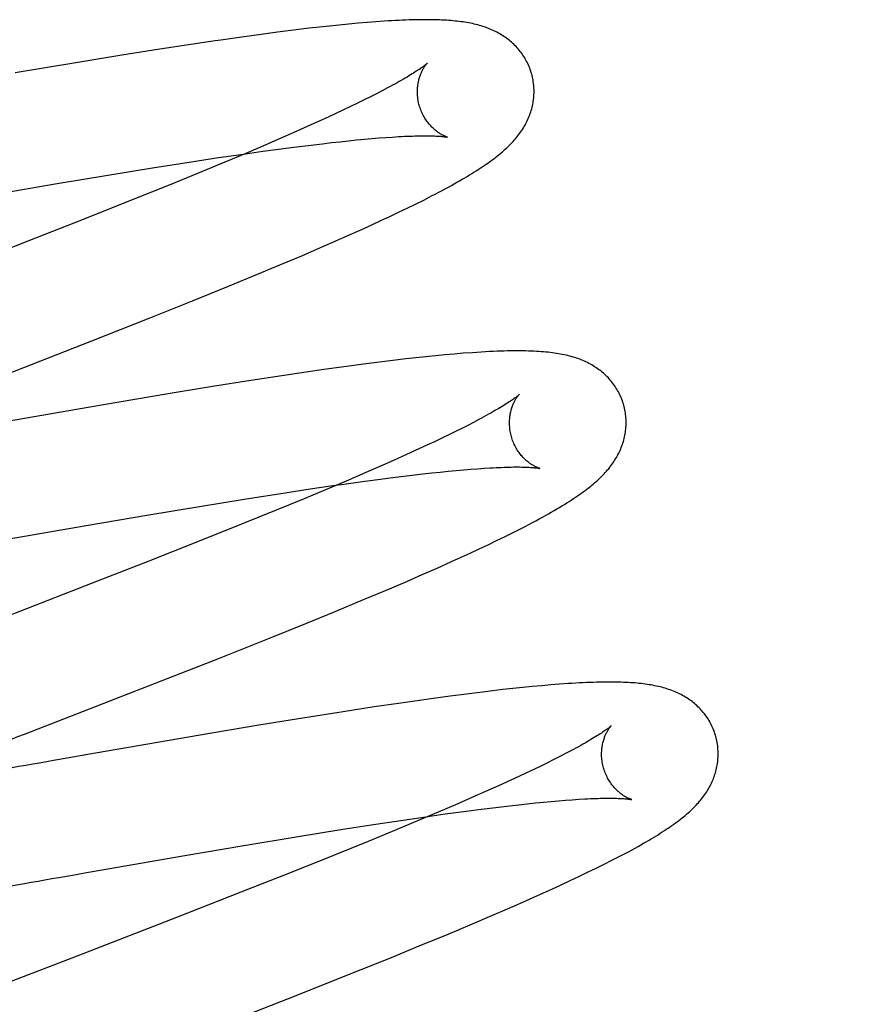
# Model space of a CAD drawing. Header units: inches. Extents: x 0 to 184, y 0 to 119.
# Tile 19 of 114: x 92.984 to 93.129, y 43.355 to 43.524. Entities that reach past the tile are written whole.
import ezdxf

# ---------------------------------------------------------------- set-up
doc = ezdxf.new("R2010")
doc.units = ezdxf.units.IN
doc.header["$LTSCALE"] = 10.121375
doc.header["$MEASUREMENT"] = 0
doc.linetypes.add('HIDDEN', pattern=[0.2, 0.1, -0.1])
doc.layers.add('DEFAULT_2', color=8, linetype='HIDDEN')

msp = doc.modelspace()

# ---------------------------------------------------------------- linework, layer by layer
at = {"layer": 'DEFAULT_2', "color": 8, "linetype": 'HIDDEN'}
for p, q in [((93.03338, 43.52229), (93.0307, 43.52197)), ((93.03512, 43.52249), (93.03338, 43.52229)), ((93.03683, 43.52268), (93.03512, 43.52249)), ((93.0385, 43.52285), (93.03683, 43.52268)), ((93.04013, 43.52301), (93.0385, 43.52285)), ((93.04175, 43.52316), (93.04013, 43.52301)), ((93.04332, 43.52329), (93.04175, 43.52316)), ((93.04482, 43.52341), (93.04332, 43.52329)), ((93.02221, 43.52085), (93.01823, 43.52028)), ((93.02511, 43.52125), (93.02221, 43.52085)), ((93.02795, 43.52162), (93.02511, 43.52125)), ((93.0307, 43.52197), (93.02795, 43.52162)), ((93.00778, 43.51871), (93.00122, 43.51768)), ((93.01309, 43.51953), (93.00778, 43.51871)), ((93.00122, 43.51768), (92.99334, 43.51639)), ((92.99334, 43.51639), (92.98293, 43.51464)), ((93.0468, 43.51206), (93.04589, 43.51158)), ((93.04389, 43.51055), (93.04281, 43.51001)), ((93.04492, 43.51108), (93.04389, 43.51055)), ((93.04589, 43.51158), (93.04492, 43.51108)), ((93.04048, 43.50888), (93.03924, 43.50829)), ((93.04167, 43.50946), (93.04048, 43.50888)), ((93.04281, 43.51001), (93.04167, 43.50946)), ((93.03661, 43.50706), (93.03521, 43.50642)), ((93.03795, 43.50768), (93.03661, 43.50706)), ((93.03924, 43.50829), (93.03795, 43.50768)), ((93.03304, 43.50544), (93.03076, 43.50442)), ((93.03521, 43.50642), (93.03304, 43.50544)), ((93.03076, 43.50442), (93.02838, 43.50338)), ((93.04412, 43.50339), (93.04535, 43.50349)), ((93.04535, 43.50349), (93.04652, 43.50358)), ((93.04652, 43.50358), (93.04764, 43.50365)), ((93.02591, 43.50231), (93.02248, 43.50085)), ((93.02838, 43.50338), (93.02591, 43.50231)), ((93.02812, 43.50157), (93.03072, 43.50191)), ((93.03072, 43.50191), (93.03322, 43.50222)), ((93.03322, 43.50222), (93.03563, 43.50251)), ((93.03563, 43.50251), (93.03717, 43.50269)), ((93.03717, 43.50269), (93.03866, 43.50285)), ((93.03866, 43.50285), (93.04011, 43.50301)), ((93.04011, 43.50301), (93.0415, 43.50315)), ((93.0415, 43.50315), (93.04284, 43.50327)), ((93.04284, 43.50327), (93.04412, 43.50339)), ((93.01278, 43.49935), (93.01782, 43.50011)), ((93.01782, 43.50011), (93.02169, 43.50067)), ((93.02248, 43.50085), (93.0189, 43.49934)), ((93.02169, 43.50067), (93.02542, 43.5012)), ((93.02542, 43.5012), (93.02812, 43.50157)), ((93.00649, 43.49836), (93.01278, 43.49935)), ((93.0189, 43.49934), (93.01423, 43.4974)), ((92.98982, 43.49562), (92.99886, 43.49713)), ((92.99886, 43.49713), (93.00649, 43.49836)), ((93.01423, 43.4974), (93.00937, 43.49541)), ((92.97938, 43.49384), (92.98982, 43.49562)), ((93.00937, 43.49541), (93.00331, 43.49297)), ((93.053, 43.49285), (93.05435, 43.49354)), ((93.00331, 43.49297), (92.99491, 43.48962)), ((93.05016, 43.49145), (93.05159, 43.49215)), ((93.05159, 43.49215), (93.053, 43.49285)), ((93.04568, 43.48932), (93.04721, 43.49004)), ((93.04721, 43.49004), (93.0487, 43.49075)), ((93.0487, 43.49075), (93.05016, 43.49145)), ((92.99491, 43.48962), (92.98514, 43.48578)), ((93.04249, 43.48786), (93.0441, 43.4886)), ((93.0441, 43.4886), (93.04568, 43.48932)), ((93.03744, 43.48562), (93.04, 43.48675)), ((93.04, 43.48675), (93.04249, 43.48786)), ((92.98514, 43.48578), (92.97178, 43.48058)), ((93.0348, 43.48447), (93.03744, 43.48562)), ((93.02836, 43.48172), (93.03209, 43.4833)), ((93.03209, 43.4833), (93.0348, 43.48447)), ((93.02451, 43.48011), (93.02836, 43.48172)), ((93.01954, 43.47807), (93.02451, 43.48011)), ((93.01338, 43.47556), (93.01954, 43.47807)), ((93.00595, 43.47259), (93.01338, 43.47556)), ((92.99611, 43.4687), (93.00595, 43.47259)), ((92.97818, 43.46171), (92.99611, 43.4687)), ((93.05823, 43.46643), (93.05664, 43.46629)), ((93.0598, 43.46656), (93.05823, 43.46643)), ((93.04266, 43.46469), (93.03979, 43.4643)), ((93.04545, 43.46505), (93.04266, 43.46469)), ((93.04816, 43.46538), (93.04545, 43.46505)), ((93.04993, 43.46559), (93.04816, 43.46538)), ((93.05166, 43.46578), (93.04993, 43.46559)), ((93.05336, 43.46596), (93.05166, 43.46578)), ((93.05502, 43.46613), (93.05336, 43.46596)), ((93.05664, 43.46629), (93.05502, 43.46613)), ((93.03283, 43.46332), (93.02869, 43.46271)), ((93.03586, 43.46376), (93.03283, 43.46332)), ((93.03979, 43.4643), (93.03586, 43.46376)), ((93.02336, 43.46189), (93.01677, 43.46085)), ((93.02869, 43.46271), (93.02336, 43.46189)), ((93.01677, 43.46085), (93.00886, 43.45955)), ((93.00886, 43.45955), (92.99842, 43.4578)), ((92.99842, 43.4578), (92.97827, 43.45432)), ((93.06155, 43.45472), (93.06057, 43.45421)), ((93.06247, 43.4552), (93.06155, 43.45472)), ((93.05844, 43.45314), (93.05729, 43.45258)), ((93.05953, 43.45369), (93.05844, 43.45314)), ((93.06057, 43.45421), (93.05953, 43.45369)), ((93.05484, 43.45141), (93.05353, 43.45079)), ((93.05609, 43.452), (93.05484, 43.45141)), ((93.05729, 43.45258), (93.05609, 43.452)), ((93.05218, 43.45017), (93.05005, 43.4492)), ((93.05353, 43.45079), (93.05218, 43.45017)), ((93.04783, 43.4482), (93.0455, 43.44717)), ((93.05005, 43.4492), (93.04783, 43.4482)), ((93.04307, 43.44611), (93.03969, 43.44466)), ((93.0455, 43.44717), (93.04307, 43.44611)), ((93.05438, 43.44605), (93.05582, 43.44621)), ((93.05582, 43.44621), (93.05721, 43.44635)), ((93.05721, 43.44635), (93.05855, 43.44647)), ((93.05855, 43.44647), (93.05984, 43.44659)), ((93.05984, 43.44659), (93.06107, 43.44669)), ((93.06107, 43.44669), (93.06225, 43.44678)), ((93.06225, 43.44678), (93.06336, 43.44686)), ((93.03969, 43.44466), (93.03616, 43.44317)), ((93.03929, 43.44414), (93.04294, 43.44464)), ((93.04294, 43.44464), (93.04557, 43.44499)), ((93.04557, 43.44499), (93.04811, 43.44532)), ((93.04811, 43.44532), (93.05055, 43.44562)), ((93.05055, 43.44562), (93.05288, 43.44589)), ((93.05288, 43.44589), (93.05438, 43.44605)), ((93.02849, 43.44254), (93.03353, 43.4433)), ((93.03616, 43.44317), (93.03249, 43.44163)), ((93.03353, 43.4433), (93.0374, 43.44387)), ((93.0374, 43.44387), (93.03929, 43.44414)), ((93.01458, 43.44032), (93.02221, 43.44156)), ((93.02221, 43.44156), (93.02849, 43.44254)), ((93.03249, 43.44163), (93.02771, 43.43966)), ((93.00555, 43.43882), (93.01458, 43.44032)), ((93.02771, 43.43966), (93.02174, 43.43724)), ((92.99511, 43.43704), (93.00555, 43.43882)), ((92.97977, 43.43437), (92.99511, 43.43704)), ((93.02174, 43.43724), (93.01449, 43.43433)), ((93.06836, 43.43585), (93.06973, 43.43654)), ((93.01449, 43.43433), (93.0059, 43.43094)), ((93.06405, 43.43374), (93.06551, 43.43444)), ((93.06551, 43.43444), (93.06695, 43.43514)), ((93.06695, 43.43514), (93.06836, 43.43585)), ((93.061, 43.43232), (93.06254, 43.43303)), ((93.06254, 43.43303), (93.06405, 43.43374)), ((93.0059, 43.43094), (92.99485, 43.42662)), ((93.0578, 43.43086), (93.05942, 43.43159)), ((93.05942, 43.43159), (93.061, 43.43232)), ((93.05274, 43.42861), (93.05531, 43.42974)), ((93.05531, 43.42974), (93.0578, 43.43086)), ((93.05009, 43.42746), (93.05274, 43.42861)), ((92.99485, 43.42662), (92.9769, 43.41966)), ((93.04268, 43.42432), (93.04645, 43.4259)), ((93.04645, 43.4259), (93.05009, 43.42746)), ((93.03781, 43.42229), (93.04268, 43.42432)), ((93.03277, 43.42023), (93.03781, 43.42229)), ((93.02654, 43.41772), (93.03277, 43.42023)), ((93.01797, 43.4143), (93.02654, 43.41772)), ((93.00583, 43.40953), (93.01797, 43.4143)), ((93.0683, 43.40908), (93.0666, 43.40889)), ((93.06998, 43.40926), (93.0683, 43.40908)), ((93.07163, 43.40942), (93.06998, 43.40926)), ((93.07326, 43.40957), (93.07163, 43.40942)), ((93.07482, 43.40971), (93.07326, 43.40957)), ((93.07632, 43.40982), (93.07482, 43.40971)), ((93.05464, 43.40738), (93.05268, 43.40711)), ((93.05753, 43.40777), (93.05464, 43.40738)), ((93.06034, 43.40814), (93.05753, 43.40777)), ((93.06308, 43.40848), (93.06034, 43.40814)), ((93.06486, 43.40869), (93.06308, 43.40848)), ((93.0666, 43.40889), (93.06486, 43.40869)), ((93.04453, 43.40592), (93.03922, 43.40511)), ((93.04866, 43.40654), (93.04453, 43.40592)), ((93.05268, 43.40711), (93.04866, 43.40654)), ((93.03265, 43.40407), (93.02476, 43.40278)), ((93.03922, 43.40511), (93.03265, 43.40407)), ((93.02476, 43.40278), (93.01434, 43.40103)), ((93.01434, 43.40103), (92.99542, 43.39776)), ((92.99186, 43.39714), (92.9895, 43.39673)), ((92.99542, 43.39776), (92.99186, 43.39714)), ((93.07636, 43.39742), (93.07532, 43.3969)), ((93.07734, 43.39793), (93.07636, 43.39742)), ((93.07826, 43.39841), (93.07734, 43.39793)), ((92.9895, 43.39673), (92.98713, 43.39631)), ((93.07308, 43.39579), (93.07188, 43.39521)), ((93.07423, 43.39635), (93.07308, 43.39579)), ((93.07532, 43.3969), (93.07423, 43.39635)), ((93.06932, 43.394), (93.06797, 43.39337)), ((93.07063, 43.39461), (93.06932, 43.394)), ((93.07188, 43.39521), (93.07063, 43.39461)), ((93.06584, 43.39241), (93.06361, 43.3914)), ((93.06797, 43.39337), (93.06584, 43.39241)), ((93.06128, 43.39037), (93.05886, 43.38932)), ((93.06361, 43.3914), (93.06128, 43.39037)), ((93.05886, 43.38932), (93.05548, 43.38787)), ((93.06286, 43.3884), (93.06535, 43.38871)), ((93.06535, 43.38871), (93.06773, 43.38899)), ((93.06773, 43.38899), (93.06926, 43.38916)), ((93.06926, 43.38916), (93.07073, 43.38932)), ((93.07073, 43.38932), (93.07216, 43.38947)), ((93.07216, 43.38947), (93.07354, 43.38961)), ((93.07354, 43.38961), (93.07486, 43.38973)), ((93.07486, 43.38973), (93.07612, 43.38984)), ((93.07612, 43.38984), (93.07734, 43.38994)), ((93.07734, 43.38994), (93.07849, 43.39002)), ((93.07849, 43.39002), (93.07958, 43.39009)), ((93.04906, 43.38647), (93.05295, 43.38704)), ((93.05548, 43.38787), (93.05195, 43.38637)), ((93.05761, 43.3877), (93.06028, 43.38806)), ((93.06028, 43.38806), (93.06286, 43.3884)), ((93.03877, 43.38489), (93.04401, 43.38571)), ((93.04401, 43.38571), (93.04906, 43.38647)), ((93.05195, 43.38637), (93.04827, 43.38484)), ((93.02214, 43.38216), (93.03116, 43.38366)), ((93.03116, 43.38366), (93.03877, 43.38489)), ((93.04827, 43.38484), (93.04349, 43.38287)), ((93.0117, 43.38039), (93.02214, 43.38216)), ((93.04349, 43.38287), (93.03752, 43.38044)), ((92.99753, 43.37793), (93.0117, 43.38039)), ((93.03752, 43.38044), (93.03026, 43.37753)), ((93.08528, 43.37963), (93.08652, 43.38026)), ((93.08257, 43.37827), (93.08397, 43.37896)), ((93.08397, 43.37896), (93.08528, 43.37963)), ((92.99042, 43.37668), (92.99279, 43.3771)), ((92.99279, 43.3771), (92.99516, 43.37751)), ((92.99516, 43.37751), (92.99753, 43.37793)), ((93.03026, 43.37753), (93.02167, 43.37414)), ((93.07812, 43.37614), (93.07963, 43.37685)), ((93.07963, 43.37685), (93.08112, 43.37757)), ((93.08112, 43.37757), (93.08257, 43.37827)), ((92.98219, 43.37524), (92.98453, 43.37565)), ((93.07498, 43.37469), (93.07657, 43.37542)), ((93.07657, 43.37542), (93.07812, 43.37614)), ((93.02167, 43.37414), (93.01062, 43.36982)), ((93.06999, 43.37246), (93.07253, 43.37359)), ((93.07253, 43.37359), (93.07498, 43.37469)), ((93.06738, 43.37132), (93.06999, 43.37246)), ((93.061, 43.36859), (93.0647, 43.37016)), ((93.0647, 43.37016), (93.06738, 43.37132)), ((93.01062, 43.36982), (92.99266, 43.36286)), ((93.05718, 43.36699), (93.061, 43.36859)), ((93.05225, 43.36495), (93.05718, 43.36699)), ((93.04717, 43.36287), (93.05225, 43.36495)), ((93.03981, 43.35991), (93.04717, 43.36287)), ((93.03114, 43.35647), (93.03981, 43.35991)), ((93.01665, 43.35081), (93.03114, 43.35647))]:
    msp.add_line(p, q, dxfattribs=at)
for points in [[(93.07152, 43.51445), (93.07145, 43.51468), (93.07137, 43.51494), (93.07128, 43.51521), (93.07118, 43.51547), (93.07108, 43.51573), (93.07097, 43.51598), (93.07085, 43.51624), (93.07073, 43.51649), (93.0706, 43.51673), (93.07046, 43.51697), (93.07033, 43.51721), (93.07018, 43.51745), (93.07003, 43.51768), (93.06987, 43.5179), (93.06971, 43.51813), (93.06955, 43.51834), (93.06937, 43.51856), (93.0692, 43.51877), (93.06902, 43.51897), (93.06884, 43.51917), (93.06865, 43.51936), (93.06846, 43.51955), (93.06826, 43.51974), (93.06806, 43.51992), (93.06786, 43.52009), (93.06765, 43.52026), (93.06744, 43.52043), (93.06722, 43.52059), (93.067, 43.52075), (93.06677, 43.5209), (93.06654, 43.52105), (93.0663, 43.5212), (93.06606, 43.52134), (93.06581, 43.52148), (93.06556, 43.52162), (93.06531, 43.52175), (93.06505, 43.52187), (93.06479, 43.52199), (93.06453, 43.52211), (93.06426, 43.52222), (93.06398, 43.52232), (93.06371, 43.52243), (93.06343, 43.52252), (93.06314, 43.52262), (93.06285, 43.52271), (93.06256, 43.52279), (93.06226, 43.52287), (93.06196, 43.52295), (93.06166, 43.52302), (93.06135, 43.52309), (93.06104, 43.52315), (93.06072, 43.52321), (93.0604, 43.52327), (93.06008, 43.52333), (93.05975, 43.52338), (93.05941, 43.52342), (93.05907, 43.52347), (93.05873, 43.52351), (93.05838, 43.52354), (93.05802, 43.52358), (93.05766, 43.52361), (93.05729, 43.52364), (93.05691, 43.52366), (93.05652, 43.52369), (93.05613, 43.52371), (93.05572, 43.52372), (93.05531, 43.52374), (93.05488, 43.52375), (93.05445, 43.52376), (93.054, 43.52377), (93.05354, 43.52377), (93.05307, 43.52377), (93.05259, 43.52377), (93.05209, 43.52376), (93.05158, 43.52375), (93.05106, 43.52374), (93.05052, 43.52372), (93.04996, 43.5237), (93.04938, 43.52368), (93.04879, 43.52365), (93.04818, 43.52362), (93.04755, 43.52359), (93.0469, 43.52355), (93.04622, 43.52351), (93.04482, 43.52341)], [(93.01823, 43.52028), (93.01722, 43.52014), (93.01309, 43.51953)], [(93.05359, 43.51629), (93.05358, 43.51628), (93.05357, 43.51627), (93.05354, 43.51624), (93.05351, 43.51622), (93.05347, 43.51618), (93.05342, 43.51614), (93.05336, 43.51609), (93.05329, 43.51603), (93.05321, 43.51597), (93.05312, 43.5159), (93.05302, 43.51582), (93.0529, 43.51573), (93.05278, 43.51564), (93.05264, 43.51554), (93.05248, 43.51543), (93.05232, 43.51531), (93.05213, 43.51519), (93.05194, 43.51506), (93.05173, 43.51492), (93.0515, 43.51477), (93.05127, 43.51462), (93.05101, 43.51446), (93.05074, 43.5143), (93.05046, 43.51412), (93.05016, 43.51394), (93.04985, 43.51376), (93.04952, 43.51357), (93.04917, 43.51337), (93.04882, 43.51316), (93.04844, 43.51295), (93.04805, 43.51274), (93.04765, 43.51252), (93.04723, 43.51229), (93.0468, 43.51206)], [(93.05225, 43.50909), (93.05219, 43.5093), (93.05213, 43.50954), (93.05208, 43.50979), (93.05204, 43.51003), (93.05201, 43.51027), (93.05198, 43.51051), (93.05196, 43.51075), (93.05194, 43.51099), (93.05193, 43.51122), (93.05193, 43.51145), (93.05193, 43.51168), (93.05194, 43.51191), (93.05196, 43.51213), (93.05198, 43.51234), (93.052, 43.51255), (93.05203, 43.51275), (93.05207, 43.51295), (93.05211, 43.51314), (93.05215, 43.51333), (93.05219, 43.51351), (93.05224, 43.51369), (93.05229, 43.51385), (93.05234, 43.51402), (93.05239, 43.51417), (93.05245, 43.51432), (93.0525, 43.51447), (93.05256, 43.51461), (93.05262, 43.51474), (93.05268, 43.51487), (93.05273, 43.51499), (93.05279, 43.51511), (93.05285, 43.51522), (93.05291, 43.51532), (93.05297, 43.51542), (93.05302, 43.51552), (93.05308, 43.51561), (93.05313, 43.51569), (93.05318, 43.51577), (93.05323, 43.51584), (93.05328, 43.51591), (93.05333, 43.51598), (93.05337, 43.51603), (93.05341, 43.51608), (93.05345, 43.51613), (93.05348, 43.51617), (93.05351, 43.51621), (93.05354, 43.51623), (93.05356, 43.51626), (93.05358, 43.51627), (93.05359, 43.51628), (93.05359, 43.51629)], [(93.0665, 43.50111), (93.06675, 43.50133), (93.06699, 43.50155), (93.06723, 43.50176), (93.06746, 43.50198), (93.06768, 43.5022), (93.0679, 43.50242), (93.06812, 43.50264), (93.06832, 43.50287), (93.06853, 43.5031), (93.06872, 43.50332), (93.06892, 43.50355), (93.0691, 43.50378), (93.06928, 43.50402), (93.06946, 43.50425), (93.06963, 43.50449), (93.06979, 43.50472), (93.06995, 43.50496), (93.0701, 43.50521), (93.07025, 43.50545), (93.07039, 43.5057), (93.07052, 43.50595), (93.07065, 43.5062), (93.07077, 43.50645), (93.07089, 43.5067), (93.07099, 43.50695), (93.0711, 43.5072), (93.07119, 43.50745), (93.07128, 43.5077), (93.07137, 43.50796), (93.07145, 43.50822), (93.07152, 43.50848), (93.07159, 43.50874), (93.07165, 43.509), (93.07171, 43.50927), (93.07176, 43.50954), (93.0718, 43.50981), (93.07184, 43.51008), (93.07187, 43.51035), (93.07189, 43.51063), (93.07191, 43.5109), (93.07192, 43.51118), (93.07192, 43.51145), (93.07192, 43.51173), (93.07191, 43.51201), (93.07189, 43.51229), (93.07187, 43.51257), (93.07184, 43.51284), (93.0718, 43.51312), (93.07175, 43.5134), (93.0717, 43.51367), (93.07164, 43.51394), (93.07158, 43.51422), (93.07152, 43.51445)], [(93.05709, 43.50363), (93.0571, 43.50362), (93.05711, 43.50362), (93.05711, 43.50362), (93.05711, 43.50362), (93.05709, 43.50363), (93.05707, 43.50363), (93.05704, 43.50364), (93.05701, 43.50365), (93.05696, 43.50367), (93.05691, 43.50368), (93.05686, 43.5037), (93.0568, 43.50373), (93.05673, 43.50375), (93.05666, 43.50378), (93.05658, 43.50382), (93.0565, 43.50385), (93.05641, 43.5039), (93.05632, 43.50394), (93.05623, 43.50399), (93.05613, 43.50404), (93.05603, 43.5041), (93.05593, 43.50416), (93.05582, 43.50422), (93.05571, 43.50429), (93.0556, 43.50437), (93.05548, 43.50445), (93.05536, 43.50453), (93.05524, 43.50462), (93.05512, 43.50471), (93.055, 43.50481), (93.05487, 43.50492), (93.05474, 43.50503), (93.05461, 43.50515), (93.05448, 43.50528), (93.05435, 43.50541), (93.05422, 43.50555), (93.05409, 43.50569), (93.05396, 43.50585), (93.05382, 43.506), (93.05369, 43.50617), (93.05357, 43.50634), (93.05344, 43.50652), (93.05332, 43.50671), (93.05319, 43.5069), (93.05308, 43.5071), (93.05296, 43.50731), (93.05285, 43.50752), (93.05275, 43.50774), (93.05265, 43.50796), (93.05255, 43.50818), (93.05247, 43.50841), (93.05238, 43.50865), (93.05231, 43.50888), (93.05225, 43.50909)], [(93.04764, 43.50365), (93.04869, 43.50372), (93.0492, 43.50374), (93.04969, 43.50377), (93.05016, 43.50379), (93.05062, 43.50381), (93.05106, 43.50382), (93.05148, 43.50383), (93.05189, 43.50384), (93.05229, 43.50385), (93.05267, 43.50386), (93.05303, 43.50386), (93.05338, 43.50386), (93.0537, 43.50386), (93.05402, 43.50385), (93.05431, 43.50385), (93.05459, 43.50384), (93.05485, 43.50383), (93.05509, 43.50382), (93.05532, 43.50381), (93.05553, 43.5038), (93.05573, 43.50379), (93.05592, 43.50377), (93.05609, 43.50376), (93.05624, 43.50374), (93.05638, 43.50373), (93.05651, 43.50371), (93.05662, 43.5037), (93.05672, 43.50369), (93.05681, 43.50367), (93.05689, 43.50366), (93.05695, 43.50365), (93.05701, 43.50364), (93.05705, 43.50363), (93.05708, 43.50363), (93.05709, 43.50363)], [(93.05435, 43.49354), (93.05498, 43.49387), (93.05559, 43.49419), (93.05616, 43.49449), (93.05671, 43.49479), (93.05724, 43.49507), (93.05775, 43.49535), (93.05824, 43.49563), (93.05871, 43.49589), (93.05917, 43.49615), (93.05961, 43.49641), (93.06004, 43.49666), (93.06045, 43.4969), (93.06086, 43.49714), (93.06125, 43.49738), (93.06162, 43.49762), (93.06199, 43.49785), (93.06235, 43.49807), (93.0627, 43.4983), (93.06304, 43.49852), (93.06337, 43.49875), (93.06369, 43.49897), (93.064, 43.49918), (93.06431, 43.4994), (93.06461, 43.49962), (93.0649, 43.49983), (93.06518, 43.50005), (93.06546, 43.50026), (93.06573, 43.50047), (93.06599, 43.50069), (93.06625, 43.5009), (93.0665, 43.50111)], [(93.08731, 43.45766), (93.08724, 43.45789), (93.08716, 43.45815), (93.08707, 43.45842), (93.08697, 43.45868), (93.08687, 43.45894), (93.08676, 43.4592), (93.08664, 43.45945), (93.08652, 43.4597), (93.08639, 43.45995), (93.08625, 43.46019), (93.08611, 43.46043), (93.08597, 43.46066), (93.08581, 43.46089), (93.08566, 43.46112), (93.0855, 43.46134), (93.08533, 43.46156), (93.08516, 43.46177), (93.08498, 43.46198), (93.0848, 43.46219), (93.08462, 43.46239), (93.08443, 43.46258), (93.08424, 43.46277), (93.08404, 43.46295), (93.08384, 43.46313), (93.08363, 43.46331), (93.08343, 43.46348), (93.08321, 43.46365), (93.083, 43.46381), (93.08277, 43.46397), (93.08255, 43.46412), (93.08231, 43.46427), (93.08208, 43.46442), (93.08183, 43.46456), (93.08158, 43.4647), (93.08133, 43.46484), (93.08108, 43.46497), (93.08082, 43.46509), (93.08056, 43.46521), (93.08029, 43.46533), (93.08002, 43.46544), (93.07975, 43.46554), (93.07947, 43.46565), (93.07919, 43.46574), (93.0789, 43.46584), (93.07861, 43.46592), (93.07832, 43.46601), (93.07802, 43.46609), (93.07771, 43.46617), (93.07741, 43.46624), (93.07709, 43.46631), (93.07677, 43.46637), (93.07645, 43.46644), (93.07612, 43.46649), (93.07578, 43.46655), (93.07543, 43.4666), (93.07507, 43.46665), (93.07471, 43.46669), (93.07433, 43.46674), (93.07395, 43.46677), (93.07356, 43.46681), (93.07315, 43.46684), (93.07274, 43.46687), (93.07232, 43.4669), (93.07189, 43.46692), (93.07144, 43.46694), (93.07098, 43.46695), (93.07051, 43.46696), (93.07003, 43.46697), (93.06953, 43.46698), (93.06902, 43.46698), (93.06849, 43.46698), (93.06795, 43.46697), (93.06739, 43.46696), (93.06682, 43.46695), (93.06622, 43.46693), (93.0656, 43.46691), (93.06495, 43.46688), (93.06428, 43.46685), (93.06358, 43.46681), (93.06286, 43.46677), (93.06211, 43.46672), (93.06135, 43.46667), (93.0598, 43.46656)], [(93.06938, 43.4595), (93.06938, 43.4595), (93.06937, 43.45949), (93.06935, 43.45947), (93.06933, 43.45945), (93.0693, 43.45942), (93.06925, 43.45938), (93.0692, 43.45934), (93.06914, 43.45929), (93.06907, 43.45923), (93.06899, 43.45916), (93.06889, 43.45909), (93.06879, 43.45901), (93.06867, 43.45892), (93.06854, 43.45883), (93.0684, 43.45872), (93.06824, 43.45861), (93.06807, 43.45849), (93.06788, 43.45837), (93.06768, 43.45824), (93.06747, 43.4581), (93.06724, 43.45795), (93.067, 43.45779), (93.06674, 43.45763), (93.06647, 43.45746), (93.06618, 43.45729), (93.06588, 43.45711), (93.06556, 43.45692), (93.06522, 43.45673), (93.06488, 43.45653), (93.06451, 43.45632), (93.06413, 43.45611), (93.06374, 43.45589), (93.06333, 43.45567), (93.06291, 43.45544), (93.06247, 43.4552)], [(93.06804, 43.4523), (93.06798, 43.45251), (93.06793, 43.45275), (93.06787, 43.453), (93.06783, 43.45324), (93.0678, 43.45348), (93.06777, 43.45373), (93.06775, 43.45397), (93.06773, 43.4542), (93.06772, 43.45444), (93.06772, 43.45467), (93.06772, 43.4549), (93.06773, 43.45512), (93.06775, 43.45534), (93.06777, 43.45556), (93.0678, 43.45577), (93.06783, 43.45597), (93.06786, 43.45617), (93.0679, 43.45636), (93.06794, 43.45655), (93.06799, 43.45673), (93.06803, 43.45691), (93.06808, 43.45707), (93.06813, 43.45724), (93.06819, 43.45739), (93.06824, 43.45754), (93.0683, 43.45769), (93.06836, 43.45783), (93.06841, 43.45796), (93.06847, 43.45809), (93.06853, 43.45821), (93.06859, 43.45832), (93.06865, 43.45844), (93.0687, 43.45854), (93.06876, 43.45864), (93.06882, 43.45874), (93.06887, 43.45882), (93.06893, 43.45891), (93.06898, 43.45899), (93.06903, 43.45906), (93.06908, 43.45913), (93.06913, 43.45919), (93.06917, 43.45925), (93.06921, 43.4593), (93.06925, 43.45934), (93.06928, 43.45938), (93.06931, 43.45942), (93.06933, 43.45945), (93.06935, 43.45947), (93.06937, 43.45948), (93.06938, 43.45949), (93.06938, 43.4595)], [(93.08232, 43.44434), (93.08257, 43.44456), (93.08281, 43.44478), (93.08304, 43.445), (93.08327, 43.44522), (93.0835, 43.44544), (93.08372, 43.44566), (93.08393, 43.44588), (93.08414, 43.4461), (93.08434, 43.44633), (93.08454, 43.44656), (93.08473, 43.44678), (93.08491, 43.44702), (93.08509, 43.44725), (93.08526, 43.44748), (93.08543, 43.44772), (93.08559, 43.44795), (93.08575, 43.44819), (93.0859, 43.44844), (93.08605, 43.44868), (93.08619, 43.44893), (93.08632, 43.44918), (93.08645, 43.44943), (93.08657, 43.44967), (93.08669, 43.44992), (93.08679, 43.45017), (93.08689, 43.45042), (93.08699, 43.45068), (93.08708, 43.45093), (93.08716, 43.45118), (93.08724, 43.45144), (93.08732, 43.4517), (93.08738, 43.45196), (93.08745, 43.45223), (93.0875, 43.45249), (93.08755, 43.45276), (93.08759, 43.45303), (93.08763, 43.4533), (93.08766, 43.45357), (93.08768, 43.45384), (93.0877, 43.45412), (93.08771, 43.45439), (93.08771, 43.45467), (93.08771, 43.45495), (93.0877, 43.45522), (93.08768, 43.4555), (93.08766, 43.45578), (93.08763, 43.45606), (93.08759, 43.45633), (93.08755, 43.45661), (93.08749, 43.45688), (93.08743, 43.45716), (93.08737, 43.45743), (93.08731, 43.45766)], [(93.07288, 43.44684), (93.07289, 43.44683), (93.0729, 43.44683), (93.0729, 43.44683), (93.0729, 43.44683), (93.07288, 43.44684), (93.07286, 43.44684), (93.07283, 43.44685), (93.07279, 43.44686), (93.07275, 43.44688), (93.0727, 43.44689), (93.07264, 43.44691), (93.07258, 43.44694), (93.07252, 43.44696), (93.07244, 43.44699), (93.07237, 43.44703), (93.07229, 43.44707), (93.0722, 43.44711), (93.07211, 43.44715), (93.07202, 43.4472), (93.07192, 43.44725), (93.07182, 43.44731), (93.07171, 43.44737), (93.07161, 43.44743), (93.0715, 43.4475), (93.07138, 43.44758), (93.07127, 43.44766), (93.07115, 43.44774), (93.07103, 43.44783), (93.07091, 43.44793), (93.07078, 43.44803), (93.07066, 43.44813), (93.07053, 43.44824), (93.0704, 43.44836), (93.07027, 43.44849), (93.07014, 43.44862), (93.07001, 43.44876), (93.06988, 43.4489), (93.06974, 43.44906), (93.06961, 43.44922), (93.06948, 43.44938), (93.06936, 43.44956), (93.06923, 43.44974), (93.06911, 43.44992), (93.06898, 43.45012), (93.06887, 43.45031), (93.06875, 43.45052), (93.06864, 43.45073), (93.06854, 43.45095), (93.06844, 43.45117), (93.06834, 43.45139), (93.06826, 43.45162), (93.06817, 43.45186), (93.0681, 43.45209), (93.06804, 43.4523)], [(93.06336, 43.44686), (93.06442, 43.44692), (93.06493, 43.44695), (93.06542, 43.44697), (93.06589, 43.44699), (93.06635, 43.44701), (93.06679, 43.44703), (93.06722, 43.44704), (93.06763, 43.44705), (93.06803, 43.44706), (93.06841, 43.44707), (93.06877, 43.44707), (93.06912, 43.44707), (93.06945, 43.44707), (93.06977, 43.44706), (93.07006, 43.44706), (93.07035, 43.44705), (93.07061, 43.44704), (93.07086, 43.44703), (93.0711, 43.44702), (93.07132, 43.44701), (93.07152, 43.44699), (93.0717, 43.44698), (93.07188, 43.44697), (93.07203, 43.44695), (93.07218, 43.44694), (93.0723, 43.44692), (93.07242, 43.44691), (93.07252, 43.4469), (93.07261, 43.44688), (93.07268, 43.44687), (93.07275, 43.44686), (93.0728, 43.44685), (93.07284, 43.44684), (93.07287, 43.44684), (93.07288, 43.44684)], [(93.06973, 43.43654), (93.07039, 43.43688), (93.07103, 43.43721), (93.07165, 43.43754), (93.07224, 43.43785), (93.07281, 43.43816), (93.07336, 43.43846), (93.07389, 43.43875), (93.0744, 43.43904), (93.07489, 43.43932), (93.07537, 43.4396), (93.07583, 43.43987), (93.07628, 43.44013), (93.07671, 43.44039), (93.07713, 43.44065), (93.07754, 43.4409), (93.07793, 43.44115), (93.07831, 43.4414), (93.07868, 43.44164), (93.07904, 43.44188), (93.07939, 43.44211), (93.07972, 43.44234), (93.08005, 43.44257), (93.08036, 43.4428), (93.08067, 43.44302), (93.08096, 43.44325), (93.08125, 43.44347), (93.08153, 43.44369), (93.0818, 43.44391), (93.08206, 43.44413), (93.08232, 43.44434)], [(92.96494, 43.39368), (92.9812, 43.39998), (92.98231, 43.40041), (92.98342, 43.40084), (92.98453, 43.40127), (93.00583, 43.40953)], [(93.1031, 43.40087), (93.10303, 43.40109), (93.10295, 43.40136), (93.10286, 43.40162), (93.10276, 43.40189), (93.10266, 43.40215), (93.10255, 43.4024), (93.10243, 43.40265), (93.10231, 43.4029), (93.10218, 43.40315), (93.10205, 43.40339), (93.10191, 43.40363), (93.10176, 43.40387), (93.10161, 43.4041), (93.10145, 43.40432), (93.10129, 43.40455), (93.10113, 43.40476), (93.10095, 43.40498), (93.10078, 43.40519), (93.1006, 43.40539), (93.10042, 43.40559), (93.10023, 43.40578), (93.10003, 43.40597), (93.09984, 43.40616), (93.09964, 43.40634), (93.09943, 43.40651), (93.09923, 43.40668), (93.09902, 43.40685), (93.0988, 43.40701), (93.09858, 43.40717), (93.09835, 43.40732), (93.09812, 43.40747), (93.09788, 43.40762), (93.09764, 43.40776), (93.09739, 43.4079), (93.09714, 43.40804), (93.09689, 43.40817), (93.09663, 43.40829), (93.09637, 43.40841), (93.0961, 43.40853), (93.09583, 43.40864), (93.09556, 43.40874), (93.09528, 43.40885), (93.095, 43.40894), (93.09472, 43.40904), (93.09443, 43.40913), (93.09413, 43.40921), (93.09384, 43.40929), (93.09354, 43.40937), (93.09323, 43.40944), (93.09292, 43.40951), (93.09261, 43.40957), (93.09229, 43.40963), (93.09197, 43.40969), (93.09165, 43.40974), (93.09132, 43.40979), (93.09098, 43.40984), (93.09064, 43.40989), (93.0903, 43.40993), (93.08995, 43.40996), (93.08959, 43.41), (93.08923, 43.41003), (93.08885, 43.41006), (93.08847, 43.41008), (93.08809, 43.41011), (93.08769, 43.41013), (93.08728, 43.41014), (93.08687, 43.41016), (93.08644, 43.41017), (93.08601, 43.41018), (93.08556, 43.41018), (93.0851, 43.41019), (93.08463, 43.41019), (93.08415, 43.41018), (93.08365, 43.41018), (93.08314, 43.41017), (93.08261, 43.41015), (93.08206, 43.41014), (93.0815, 43.41012), (93.08092, 43.4101), (93.08032, 43.41007), (93.0797, 43.41004), (93.07907, 43.41), (93.07841, 43.40996), (93.07774, 43.40992), (93.07632, 43.40982)], [(93.08517, 43.40271), (93.08517, 43.4027), (93.08516, 43.4027), (93.08514, 43.40268), (93.08512, 43.40266), (93.08509, 43.40263), (93.08504, 43.40259), (93.08499, 43.40255), (93.08493, 43.4025), (93.08486, 43.40244), (93.08478, 43.40237), (93.08468, 43.4023), (93.08458, 43.40222), (93.08446, 43.40213), (93.08433, 43.40204), (93.08419, 43.40193), (93.08403, 43.40182), (93.08386, 43.4017), (93.08368, 43.40158), (93.08348, 43.40145), (93.08326, 43.40131), (93.08303, 43.40116), (93.08279, 43.401), (93.08253, 43.40084), (93.08226, 43.40067), (93.08197, 43.4005), (93.08167, 43.40032), (93.08135, 43.40013), (93.08102, 43.39994), (93.08067, 43.39974), (93.0803, 43.39953), (93.07993, 43.39932), (93.07953, 43.3991), (93.07912, 43.39888), (93.0787, 43.39865), (93.07826, 43.39841)], [(93.08383, 43.39551), (93.08377, 43.39572), (93.08372, 43.39596), (93.08367, 43.39621), (93.08362, 43.39645), (93.08359, 43.39669), (93.08356, 43.39693), (93.08354, 43.39717), (93.08352, 43.39741), (93.08351, 43.39765), (93.08351, 43.39788), (93.08352, 43.39811), (93.08353, 43.39833), (93.08354, 43.39855), (93.08356, 43.39877), (93.08359, 43.39898), (93.08362, 43.39918), (93.08365, 43.39938), (93.08369, 43.39957), (93.08373, 43.39976), (93.08378, 43.39994), (93.08382, 43.40011), (93.08387, 43.40028), (93.08393, 43.40045), (93.08398, 43.4006), (93.08403, 43.40075), (93.08409, 43.4009), (93.08415, 43.40104), (93.0842, 43.40117), (93.08426, 43.4013), (93.08432, 43.40142), (93.08438, 43.40153), (93.08444, 43.40164), (93.0845, 43.40175), (93.08455, 43.40185), (93.08461, 43.40195), (93.08467, 43.40203), (93.08472, 43.40212), (93.08477, 43.4022), (93.08482, 43.40227), (93.08487, 43.40234), (93.08492, 43.4024), (93.08496, 43.40246), (93.085, 43.40251), (93.08504, 43.40255), (93.08507, 43.40259), (93.0851, 43.40263), (93.08512, 43.40266), (93.08514, 43.40268), (93.08516, 43.40269), (93.08517, 43.4027), (93.08517, 43.40271)], [(93.09808, 43.38753), (93.09833, 43.38775), (93.09857, 43.38796), (93.09881, 43.38818), (93.09904, 43.3884), (93.09926, 43.38862), (93.09948, 43.38884), (93.0997, 43.38906), (93.09991, 43.38929), (93.10011, 43.38951), (93.10031, 43.38974), (93.1005, 43.38997), (93.10068, 43.3902), (93.10086, 43.39043), (93.10104, 43.39067), (93.10121, 43.3909), (93.10137, 43.39114), (93.10153, 43.39138), (93.10168, 43.39162), (93.10183, 43.39187), (93.10197, 43.39212), (93.1021, 43.39237), (93.10223, 43.39262), (93.10235, 43.39287), (93.10247, 43.39312), (93.10258, 43.39337), (93.10268, 43.39362), (93.10278, 43.39387), (93.10287, 43.39412), (93.10295, 43.39438), (93.10303, 43.39464), (93.1031, 43.3949), (93.10317, 43.39516), (93.10323, 43.39542), (93.10329, 43.39569), (93.10334, 43.39596), (93.10338, 43.39622), (93.10342, 43.3965), (93.10345, 43.39677), (93.10347, 43.39704), (93.10349, 43.39732), (93.1035, 43.39759), (93.1035, 43.39787), (93.1035, 43.39815), (93.10349, 43.39843), (93.10347, 43.39871), (93.10345, 43.39898), (93.10342, 43.39926), (93.10338, 43.39954), (93.10334, 43.39981), (93.10328, 43.40009), (93.10323, 43.40036), (93.10316, 43.40063), (93.1031, 43.40087)], [(92.98713, 43.39631), (92.98596, 43.39611), (92.98478, 43.3959), (92.98361, 43.3957), (92.98244, 43.39549), (92.98127, 43.39529)], [(93.08867, 43.39005), (93.08868, 43.39004), (93.08869, 43.39004), (93.0887, 43.39004), (93.08869, 43.39004), (93.08868, 43.39004), (93.08865, 43.39005), (93.08863, 43.39006), (93.08859, 43.39007), (93.08855, 43.39008), (93.0885, 43.3901), (93.08844, 43.39012), (93.08838, 43.39014), (93.08831, 43.39017), (93.08824, 43.3902), (93.08817, 43.39023), (93.08808, 43.39027), (93.088, 43.39031), (93.08791, 43.39036), (93.08781, 43.3904), (93.08772, 43.39046), (93.08762, 43.39051), (93.08751, 43.39057), (93.08741, 43.39064), (93.08729, 43.39071), (93.08718, 43.39078), (93.08707, 43.39086), (93.08695, 43.39094), (93.08683, 43.39103), (93.0867, 43.39113), (93.08658, 43.39123), (93.08645, 43.39134), (93.08633, 43.39145), (93.0862, 43.39157), (93.08607, 43.39169), (93.08594, 43.39182), (93.08581, 43.39196), (93.08567, 43.39211), (93.08554, 43.39226), (93.08541, 43.39242), (93.08528, 43.39258), (93.08515, 43.39276), (93.08503, 43.39294), (93.0849, 43.39312), (93.08478, 43.39332), (93.08466, 43.39352), (93.08455, 43.39372), (93.08444, 43.39394), (93.08433, 43.39415), (93.08423, 43.39438), (93.08414, 43.3946), (93.08405, 43.39483), (93.08397, 43.39507), (93.08389, 43.3953), (93.08383, 43.39551)], [(93.07958, 43.39009), (93.08062, 43.39015), (93.08111, 43.39018), (93.08159, 43.3902), (93.08205, 43.39022), (93.0825, 43.39023), (93.08293, 43.39025), (93.08335, 43.39026), (93.08375, 43.39027), (93.08413, 43.39027), (93.0845, 43.39028), (93.08485, 43.39028), (93.08518, 43.39028), (93.0855, 43.39027), (93.0858, 43.39027), (93.08609, 43.39026), (93.08636, 43.39025), (93.08661, 43.39024), (93.08685, 43.39023), (93.08707, 43.39022), (93.08728, 43.39021), (93.08747, 43.39019), (93.08764, 43.39018), (93.0878, 43.39016), (93.08795, 43.39015), (93.08808, 43.39013), (93.08819, 43.39012), (93.0883, 43.39011), (93.08839, 43.39009), (93.08846, 43.39008), (93.08853, 43.39007), (93.08858, 43.39006), (93.08863, 43.39005), (93.08866, 43.39005), (93.08867, 43.39005)], [(93.05295, 43.38704), (93.05669, 43.38757), (93.05761, 43.3877)], [(93.08652, 43.38026), (93.0871, 43.38057), (93.08767, 43.38087), (93.08822, 43.38116), (93.08875, 43.38145), (93.08926, 43.38173), (93.08976, 43.38201), (93.09024, 43.38228), (93.0907, 43.38254), (93.09115, 43.3828), (93.09158, 43.38305), (93.092, 43.3833), (93.09241, 43.38354), (93.0928, 43.38378), (93.09319, 43.38402), (93.09356, 43.38426), (93.09392, 43.38449), (93.09427, 43.38471), (93.09461, 43.38494), (93.09494, 43.38516), (93.09527, 43.38538), (93.09558, 43.3856), (93.09589, 43.38582), (93.09619, 43.38603), (93.09648, 43.38625), (93.09676, 43.38646), (93.09704, 43.38668), (93.09731, 43.38689), (93.09757, 43.3871), (93.09783, 43.38732), (93.09808, 43.38753)], [(92.98453, 43.37565), (92.98571, 43.37586), (92.98688, 43.37606), (92.98806, 43.37627), (92.98924, 43.37648), (92.99042, 43.37668)], [(92.99266, 43.36286), (92.99042, 43.36199), (92.98045, 43.35814)]]:
    msp.add_lwpolyline(points, dxfattribs=at)
for radius in [0.375, 0.3125, 0.3025, 0.25]:
    msp.add_arc((93.0877, 43.52063), radius, 270, 360, dxfattribs=at)

doc.saveas('drawing.dxf')
